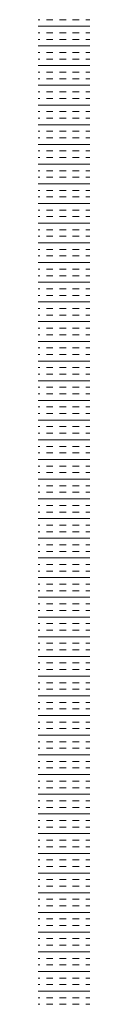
# Model space of a CAD drawing. Header units: millimetres. Extents: x -750 to 57307, y -2234 to 18901.
# Tile 58 of 102: x 17364 to 17389, y 11581 to 12058. Entities that reach past the tile are written whole.
import ezdxf

# ---------------------------------------------------------------- set-up
doc = ezdxf.new("R2010")
doc.units = ezdxf.units.MM
doc.header["$MEASUREMENT"] = 0
doc.layers.add('GREY SCALE', color=9, linetype='Continuous', lineweight=0, true_color=0x808080)
doc.layers.add('GREYSCALE', color=9, linetype='Continuous', lineweight=0, true_color=0x808080)

# ---------------------------------------------------------------- blocks, each defined once
blk = doc.blocks.new('FLOOR PLAN')
at = {"layer": 'GREYSCALE'}
for p, q in [((17363.9, 12057.96), (17364.7, 12057.96)), ((17363.9, 12054.77), (17388.96, 12054.77)), ((17367.88, 12057.96), (17371.06, 12057.96)), ((17374.25, 12057.96), (17377.43, 12057.96)), ((17380.61, 12057.96), (17383.79, 12057.96)), ((17386.98, 12057.96), (17388.96, 12057.96)), ((17363.9, 12051.59), (17364.7, 12051.59)), ((17367.88, 12051.59), (17371.06, 12051.59)), ((17374.25, 12051.59), (17377.43, 12051.59)), ((17380.61, 12051.59), (17383.79, 12051.59)), ((17386.98, 12051.59), (17388.96, 12051.59)), ((17363.9, 12048.41), (17364.7, 12048.41)), ((17363.9, 12045.23), (17388.96, 12045.23)), ((17367.88, 12048.41), (17371.06, 12048.41)), ((17374.25, 12048.41), (17377.43, 12048.41)), ((17380.61, 12048.41), (17383.79, 12048.41)), ((17386.98, 12048.41), (17388.96, 12048.41)), ((17363.9, 12042.04), (17364.7, 12042.04)), ((17367.88, 12042.04), (17371.06, 12042.04)), ((17374.25, 12042.04), (17377.43, 12042.04)), ((17380.61, 12042.04), (17383.79, 12042.04)), ((17386.98, 12042.04), (17388.96, 12042.04)), ((17363.9, 12038.86), (17364.7, 12038.86)), ((17363.9, 12035.68), (17388.96, 12035.68)), ((17367.88, 12038.86), (17371.06, 12038.86)), ((17374.25, 12038.86), (17377.43, 12038.86)), ((17380.61, 12038.86), (17383.79, 12038.86)), ((17386.98, 12038.86), (17388.96, 12038.86)), ((17363.9, 12032.5), (17364.7, 12032.5)), ((17367.88, 12032.5), (17371.06, 12032.5)), ((17374.25, 12032.5), (17377.43, 12032.5)), ((17380.61, 12032.5), (17383.79, 12032.5)), ((17386.98, 12032.5), (17388.96, 12032.5)), ((17363.9, 12029.31), (17364.7, 12029.31)), ((17363.9, 12026.13), (17388.96, 12026.13)), ((17367.88, 12029.31), (17371.06, 12029.31)), ((17374.25, 12029.31), (17377.43, 12029.31)), ((17380.61, 12029.31), (17383.79, 12029.31)), ((17386.98, 12029.31), (17388.96, 12029.31)), ((17363.9, 12022.95), (17364.7, 12022.95)), ((17367.88, 12022.95), (17371.06, 12022.95)), ((17374.25, 12022.95), (17377.43, 12022.95)), ((17380.61, 12022.95), (17383.79, 12022.95)), ((17386.98, 12022.95), (17388.96, 12022.95)), ((17363.9, 12019.76), (17364.7, 12019.76)), ((17363.9, 12016.58), (17388.96, 12016.58)), ((17367.88, 12019.76), (17371.06, 12019.76)), ((17374.25, 12019.76), (17377.43, 12019.76)), ((17380.61, 12019.76), (17383.79, 12019.76)), ((17386.98, 12019.76), (17388.96, 12019.76)), ((17363.9, 12013.4), (17364.7, 12013.4)), ((17367.88, 12013.4), (17371.06, 12013.4)), ((17374.25, 12013.4), (17377.43, 12013.4)), ((17380.61, 12013.4), (17383.79, 12013.4)), ((17386.98, 12013.4), (17388.96, 12013.4)), ((17363.9, 12010.22), (17364.7, 12010.22)), ((17363.9, 12007.03), (17388.96, 12007.03)), ((17367.88, 12010.22), (17371.06, 12010.22)), ((17374.25, 12010.22), (17377.43, 12010.22)), ((17380.61, 12010.22), (17383.79, 12010.22)), ((17386.98, 12010.22), (17388.96, 12010.22)), ((17363.9, 12003.85), (17364.7, 12003.85)), ((17367.88, 12003.85), (17371.06, 12003.85)), ((17374.25, 12003.85), (17377.43, 12003.85)), ((17380.61, 12003.85), (17383.79, 12003.85)), ((17386.98, 12003.85), (17388.96, 12003.85)), ((17363.9, 12000.67), (17364.7, 12000.67)), ((17363.9, 11997.49), (17388.96, 11997.49)), ((17367.88, 12000.67), (17371.06, 12000.67)), ((17374.25, 12000.67), (17377.43, 12000.67)), ((17380.61, 12000.67), (17383.79, 12000.67)), ((17386.98, 12000.67), (17388.96, 12000.67)), ((17363.9, 11994.3), (17364.7, 11994.3)), ((17367.88, 11994.3), (17371.06, 11994.3)), ((17374.25, 11994.3), (17377.43, 11994.3)), ((17380.61, 11994.3), (17383.79, 11994.3)), ((17386.98, 11994.3), (17388.96, 11994.3)), ((17363.9, 11991.12), (17364.7, 11991.12)), ((17363.9, 11987.94), (17388.96, 11987.94)), ((17367.88, 11991.12), (17371.06, 11991.12)), ((17374.25, 11991.12), (17377.43, 11991.12)), ((17380.61, 11991.12), (17383.79, 11991.12)), ((17386.98, 11991.12), (17388.96, 11991.12)), ((17363.9, 11984.75), (17364.7, 11984.75)), ((17367.88, 11984.75), (17371.06, 11984.75)), ((17374.25, 11984.75), (17377.43, 11984.75)), ((17380.61, 11984.75), (17383.79, 11984.75)), ((17386.98, 11984.75), (17388.96, 11984.75)), ((17363.9, 11981.57), (17364.7, 11981.57)), ((17363.9, 11978.39), (17388.96, 11978.39)), ((17367.88, 11981.57), (17371.06, 11981.57)), ((17374.25, 11981.57), (17377.43, 11981.57)), ((17380.61, 11981.57), (17383.79, 11981.57)), ((17386.98, 11981.57), (17388.96, 11981.57)), ((17363.9, 11975.21), (17364.7, 11975.21)), ((17367.88, 11975.21), (17371.06, 11975.21)), ((17374.25, 11975.21), (17377.43, 11975.21)), ((17380.61, 11975.21), (17383.79, 11975.21)), ((17386.98, 11975.21), (17388.96, 11975.21)), ((17363.9, 11972.02), (17364.7, 11972.02)), ((17363.9, 11968.84), (17388.96, 11968.84)), ((17367.88, 11972.02), (17371.06, 11972.02)), ((17374.25, 11972.02), (17377.43, 11972.02)), ((17380.61, 11972.02), (17383.79, 11972.02)), ((17386.98, 11972.02), (17388.96, 11972.02)), ((17363.9, 11965.66), (17364.7, 11965.66)), ((17367.88, 11965.66), (17371.06, 11965.66)), ((17374.25, 11965.66), (17377.43, 11965.66)), ((17380.61, 11965.66), (17383.79, 11965.66)), ((17386.98, 11965.66), (17388.96, 11965.66)), ((17363.9, 11962.48), (17364.7, 11962.48)), ((17363.9, 11959.29), (17388.96, 11959.29)), ((17367.88, 11962.48), (17371.06, 11962.48)), ((17374.25, 11962.48), (17377.43, 11962.48)), ((17380.61, 11962.48), (17383.79, 11962.48)), ((17386.98, 11962.48), (17388.96, 11962.48)), ((17363.9, 11956.11), (17364.7, 11956.11)), ((17367.88, 11956.11), (17371.06, 11956.11)), ((17374.25, 11956.11), (17377.43, 11956.11)), ((17380.61, 11956.11), (17383.79, 11956.11)), ((17386.98, 11956.11), (17388.96, 11956.11)), ((17363.9, 11952.93), (17364.7, 11952.93)), ((17363.9, 11949.75), (17388.96, 11949.75)), ((17367.88, 11952.93), (17371.06, 11952.93)), ((17374.25, 11952.93), (17377.43, 11952.93)), ((17380.61, 11952.93), (17383.79, 11952.93)), ((17386.98, 11952.93), (17388.96, 11952.93)), ((17363.9, 11946.56), (17364.7, 11946.56)), ((17367.88, 11946.56), (17371.06, 11946.56)), ((17374.25, 11946.56), (17377.43, 11946.56)), ((17380.61, 11946.56), (17383.79, 11946.56)), ((17386.98, 11946.56), (17388.96, 11946.56)), ((17363.9, 11943.38), (17364.7, 11943.38)), ((17363.9, 11940.2), (17388.96, 11940.2)), ((17367.88, 11943.38), (17371.06, 11943.38)), ((17374.25, 11943.38), (17377.43, 11943.38)), ((17380.61, 11943.38), (17383.79, 11943.38)), ((17386.98, 11943.38), (17388.96, 11943.38)), ((17363.9, 11937.01), (17364.7, 11937.01)), ((17367.88, 11937.01), (17371.06, 11937.01)), ((17374.25, 11937.01), (17377.43, 11937.01)), ((17380.61, 11937.01), (17383.79, 11937.01)), ((17386.98, 11937.01), (17388.96, 11937.01)), ((17363.9, 11933.83), (17364.7, 11933.83)), ((17363.9, 11930.65), (17388.96, 11930.65)), ((17367.88, 11933.83), (17371.06, 11933.83)), ((17374.25, 11933.83), (17377.43, 11933.83)), ((17380.61, 11933.83), (17383.79, 11933.83)), ((17386.98, 11933.83), (17388.96, 11933.83)), ((17363.9, 11927.47), (17364.7, 11927.47)), ((17367.88, 11927.47), (17371.06, 11927.47)), ((17374.25, 11927.47), (17377.43, 11927.47)), ((17380.61, 11927.47), (17383.79, 11927.47)), ((17386.98, 11927.47), (17388.96, 11927.47)), ((17363.9, 11924.28), (17364.7, 11924.28)), ((17363.9, 11921.1), (17388.96, 11921.1)), ((17367.88, 11924.28), (17371.06, 11924.28)), ((17374.25, 11924.28), (17377.43, 11924.28)), ((17380.61, 11924.28), (17383.79, 11924.28)), ((17386.98, 11924.28), (17388.96, 11924.28)), ((17363.9, 11917.92), (17364.7, 11917.92)), ((17367.88, 11917.92), (17371.06, 11917.92)), ((17374.25, 11917.92), (17377.43, 11917.92)), ((17380.61, 11917.92), (17383.79, 11917.92)), ((17386.98, 11917.92), (17388.96, 11917.92)), ((17363.9, 11914.74), (17364.7, 11914.74)), ((17363.9, 11911.55), (17388.96, 11911.55)), ((17367.88, 11914.74), (17371.06, 11914.74)), ((17374.25, 11914.74), (17377.43, 11914.74)), ((17380.61, 11914.74), (17383.79, 11914.74)), ((17386.98, 11914.74), (17388.96, 11914.74)), ((17363.9, 11908.37), (17364.7, 11908.37)), ((17367.88, 11908.37), (17371.06, 11908.37)), ((17374.25, 11908.37), (17377.43, 11908.37)), ((17380.61, 11908.37), (17383.79, 11908.37)), ((17386.98, 11908.37), (17388.96, 11908.37)), ((17363.9, 11905.19), (17364.7, 11905.19)), ((17363.9, 11902), (17388.96, 11902)), ((17367.88, 11905.19), (17371.06, 11905.19)), ((17374.25, 11905.19), (17377.43, 11905.19)), ((17380.61, 11905.19), (17383.79, 11905.19)), ((17386.98, 11905.19), (17388.96, 11905.19)), ((17363.9, 11898.82), (17364.7, 11898.82)), ((17367.88, 11898.82), (17371.06, 11898.82)), ((17374.25, 11898.82), (17377.43, 11898.82)), ((17380.61, 11898.82), (17383.79, 11898.82)), ((17386.98, 11898.82), (17388.96, 11898.82)), ((17363.9, 11895.64), (17364.7, 11895.64)), ((17363.9, 11892.46), (17388.96, 11892.46)), ((17367.88, 11895.64), (17371.06, 11895.64)), ((17374.25, 11895.64), (17377.43, 11895.64)), ((17380.61, 11895.64), (17383.79, 11895.64)), ((17386.98, 11895.64), (17388.96, 11895.64)), ((17363.9, 11889.27), (17364.7, 11889.27)), ((17367.88, 11889.27), (17371.06, 11889.27)), ((17374.25, 11889.27), (17377.43, 11889.27)), ((17380.61, 11889.27), (17383.79, 11889.27)), ((17386.98, 11889.27), (17388.96, 11889.27)), ((17363.9, 11886.09), (17364.7, 11886.09)), ((17363.9, 11882.91), (17388.96, 11882.91)), ((17367.88, 11886.09), (17371.06, 11886.09)), ((17374.25, 11886.09), (17377.43, 11886.09)), ((17380.61, 11886.09), (17383.79, 11886.09)), ((17386.98, 11886.09), (17388.96, 11886.09)), ((17363.9, 11879.73), (17364.7, 11879.73)), ((17367.88, 11879.73), (17371.06, 11879.73)), ((17374.25, 11879.73), (17377.43, 11879.73)), ((17380.61, 11879.73), (17383.79, 11879.73)), ((17386.98, 11879.73), (17388.96, 11879.73)), ((17363.9, 11876.54), (17364.7, 11876.54)), ((17363.9, 11873.36), (17388.96, 11873.36)), ((17367.88, 11876.54), (17371.06, 11876.54)), ((17374.25, 11876.54), (17377.43, 11876.54)), ((17380.61, 11876.54), (17383.79, 11876.54)), ((17386.98, 11876.54), (17388.96, 11876.54)), ((17363.9, 11870.18), (17364.7, 11870.18)), ((17367.88, 11870.18), (17371.06, 11870.18)), ((17374.25, 11870.18), (17377.43, 11870.18)), ((17380.61, 11870.18), (17383.79, 11870.18)), ((17386.98, 11870.18), (17388.96, 11870.18)), ((17363.9, 11867), (17364.7, 11867)), ((17363.9, 11863.81), (17388.96, 11863.81)), ((17367.88, 11867), (17371.06, 11867)), ((17374.25, 11867), (17377.43, 11867)), ((17380.61, 11867), (17383.79, 11867)), ((17386.98, 11867), (17388.96, 11867)), ((17363.9, 11860.63), (17364.7, 11860.63)), ((17367.88, 11860.63), (17371.06, 11860.63)), ((17374.25, 11860.63), (17377.43, 11860.63)), ((17380.61, 11860.63), (17383.79, 11860.63)), ((17386.98, 11860.63), (17388.96, 11860.63)), ((17363.9, 11857.45), (17364.7, 11857.45)), ((17363.9, 11854.26), (17388.96, 11854.26)), ((17367.88, 11857.45), (17371.06, 11857.45)), ((17374.25, 11857.45), (17377.43, 11857.45)), ((17380.61, 11857.45), (17383.79, 11857.45)), ((17386.98, 11857.45), (17388.96, 11857.45)), ((17363.9, 11851.08), (17364.7, 11851.08)), ((17367.88, 11851.08), (17371.06, 11851.08)), ((17374.25, 11851.08), (17377.43, 11851.08)), ((17380.61, 11851.08), (17383.79, 11851.08)), ((17386.98, 11851.08), (17388.96, 11851.08)), ((17363.9, 11847.9), (17364.7, 11847.9)), ((17363.9, 11844.72), (17388.96, 11844.72)), ((17367.88, 11847.9), (17371.06, 11847.9)), ((17374.25, 11847.9), (17377.43, 11847.9)), ((17380.61, 11847.9), (17383.79, 11847.9)), ((17386.98, 11847.9), (17388.96, 11847.9)), ((17363.9, 11841.53), (17364.7, 11841.53)), ((17367.88, 11841.53), (17371.06, 11841.53)), ((17374.25, 11841.53), (17377.43, 11841.53)), ((17380.61, 11841.53), (17383.79, 11841.53)), ((17386.98, 11841.53), (17388.96, 11841.53)), ((17363.9, 11838.35), (17364.7, 11838.35)), ((17363.9, 11835.17), (17388.96, 11835.17)), ((17367.88, 11838.35), (17371.06, 11838.35)), ((17374.25, 11838.35), (17377.43, 11838.35)), ((17380.61, 11838.35), (17383.79, 11838.35)), ((17386.98, 11838.35), (17388.96, 11838.35)), ((17363.9, 11831.99), (17364.7, 11831.99)), ((17367.88, 11831.99), (17371.06, 11831.99)), ((17374.25, 11831.99), (17377.43, 11831.99)), ((17380.61, 11831.99), (17383.79, 11831.99)), ((17386.98, 11831.99), (17388.96, 11831.99)), ((17363.9, 11828.8), (17364.7, 11828.8)), ((17363.9, 11825.62), (17388.96, 11825.62)), ((17367.88, 11828.8), (17371.06, 11828.8)), ((17374.25, 11828.8), (17377.43, 11828.8)), ((17380.61, 11828.8), (17383.79, 11828.8)), ((17386.98, 11828.8), (17388.96, 11828.8)), ((17363.9, 11822.44), (17364.7, 11822.44)), ((17367.88, 11822.44), (17371.06, 11822.44)), ((17374.25, 11822.44), (17377.43, 11822.44)), ((17380.61, 11822.44), (17383.79, 11822.44)), ((17386.98, 11822.44), (17388.96, 11822.44)), ((17363.9, 11819.25), (17364.7, 11819.25)), ((17363.9, 11816.07), (17388.96, 11816.07)), ((17367.88, 11819.25), (17371.06, 11819.25)), ((17374.25, 11819.25), (17377.43, 11819.25)), ((17380.61, 11819.25), (17383.79, 11819.25)), ((17386.98, 11819.25), (17388.96, 11819.25)), ((17363.9, 11812.89), (17364.7, 11812.89)), ((17367.88, 11812.89), (17371.06, 11812.89)), ((17374.25, 11812.89), (17377.43, 11812.89)), ((17380.61, 11812.89), (17383.79, 11812.89)), ((17386.98, 11812.89), (17388.96, 11812.89)), ((17363.9, 11809.71), (17364.7, 11809.71)), ((17363.9, 11806.52), (17388.96, 11806.52)), ((17367.88, 11809.71), (17371.06, 11809.71)), ((17374.25, 11809.71), (17377.43, 11809.71)), ((17380.61, 11809.71), (17383.79, 11809.71)), ((17386.98, 11809.71), (17388.96, 11809.71)), ((17363.9, 11803.34), (17364.7, 11803.34)), ((17367.88, 11803.34), (17371.06, 11803.34)), ((17374.25, 11803.34), (17377.43, 11803.34)), ((17380.61, 11803.34), (17383.79, 11803.34)), ((17386.98, 11803.34), (17388.96, 11803.34)), ((17363.9, 11800.16), (17364.7, 11800.16)), ((17363.9, 11796.98), (17388.96, 11796.98)), ((17367.88, 11800.16), (17371.06, 11800.16)), ((17374.25, 11800.16), (17377.43, 11800.16)), ((17380.61, 11800.16), (17383.79, 11800.16)), ((17386.98, 11800.16), (17388.96, 11800.16)), ((17363.9, 11793.79), (17364.7, 11793.79)), ((17367.88, 11793.79), (17371.06, 11793.79)), ((17374.25, 11793.79), (17377.43, 11793.79)), ((17380.61, 11793.79), (17383.79, 11793.79)), ((17386.98, 11793.79), (17388.96, 11793.79)), ((17363.9, 11790.61), (17364.7, 11790.61)), ((17363.9, 11787.43), (17388.96, 11787.43)), ((17367.88, 11790.61), (17371.06, 11790.61)), ((17374.25, 11790.61), (17377.43, 11790.61)), ((17380.61, 11790.61), (17383.79, 11790.61)), ((17386.98, 11790.61), (17388.96, 11790.61)), ((17363.9, 11784.25), (17364.7, 11784.25)), ((17367.88, 11784.25), (17371.06, 11784.25)), ((17374.25, 11784.25), (17377.43, 11784.25)), ((17380.61, 11784.25), (17383.79, 11784.25)), ((17386.98, 11784.25), (17388.96, 11784.25)), ((17363.9, 11781.06), (17364.7, 11781.06)), ((17363.9, 11777.88), (17388.96, 11777.88)), ((17367.88, 11781.06), (17371.06, 11781.06)), ((17374.25, 11781.06), (17377.43, 11781.06)), ((17380.61, 11781.06), (17383.79, 11781.06)), ((17386.98, 11781.06), (17388.96, 11781.06)), ((17363.9, 11774.7), (17364.7, 11774.7)), ((17367.88, 11774.7), (17371.06, 11774.7)), ((17374.25, 11774.7), (17377.43, 11774.7)), ((17380.61, 11774.7), (17383.79, 11774.7)), ((17386.98, 11774.7), (17388.96, 11774.7)), ((17363.9, 11771.51), (17364.7, 11771.51)), ((17363.9, 11768.33), (17388.96, 11768.33)), ((17367.88, 11771.51), (17371.06, 11771.51)), ((17374.25, 11771.51), (17377.43, 11771.51)), ((17380.61, 11771.51), (17383.79, 11771.51)), ((17386.98, 11771.51), (17388.96, 11771.51)), ((17363.9, 11765.15), (17364.7, 11765.15)), ((17367.88, 11765.15), (17371.06, 11765.15)), ((17374.25, 11765.15), (17377.43, 11765.15)), ((17380.61, 11765.15), (17383.79, 11765.15)), ((17386.98, 11765.15), (17388.96, 11765.15)), ((17363.9, 11761.97), (17364.7, 11761.97)), ((17363.9, 11758.78), (17388.96, 11758.78)), ((17367.88, 11761.97), (17371.06, 11761.97)), ((17374.25, 11761.97), (17377.43, 11761.97)), ((17380.61, 11761.97), (17383.79, 11761.97)), ((17386.98, 11761.97), (17388.96, 11761.97)), ((17363.9, 11755.6), (17364.7, 11755.6)), ((17367.88, 11755.6), (17371.06, 11755.6)), ((17374.25, 11755.6), (17377.43, 11755.6)), ((17380.61, 11755.6), (17383.79, 11755.6)), ((17386.98, 11755.6), (17388.96, 11755.6)), ((17363.9, 11752.42), (17364.7, 11752.42)), ((17363.9, 11749.24), (17388.96, 11749.24)), ((17367.88, 11752.42), (17371.06, 11752.42)), ((17374.25, 11752.42), (17377.43, 11752.42)), ((17380.61, 11752.42), (17383.79, 11752.42)), ((17386.98, 11752.42), (17388.96, 11752.42)), ((17363.9, 11746.05), (17364.7, 11746.05)), ((17367.88, 11746.05), (17371.06, 11746.05)), ((17374.25, 11746.05), (17377.43, 11746.05)), ((17380.61, 11746.05), (17383.79, 11746.05)), ((17386.98, 11746.05), (17388.96, 11746.05)), ((17363.9, 11742.87), (17364.7, 11742.87)), ((17363.9, 11739.69), (17388.96, 11739.69)), ((17367.88, 11742.87), (17371.06, 11742.87)), ((17374.25, 11742.87), (17377.43, 11742.87)), ((17380.61, 11742.87), (17383.79, 11742.87)), ((17386.98, 11742.87), (17388.96, 11742.87)), ((17363.9, 11736.5), (17364.7, 11736.5)), ((17367.88, 11736.5), (17371.06, 11736.5)), ((17374.25, 11736.5), (17377.43, 11736.5)), ((17380.61, 11736.5), (17383.79, 11736.5)), ((17386.98, 11736.5), (17388.96, 11736.5)), ((17363.9, 11733.32), (17364.7, 11733.32)), ((17363.9, 11730.14), (17388.96, 11730.14)), ((17367.88, 11733.32), (17371.06, 11733.32)), ((17374.25, 11733.32), (17377.43, 11733.32)), ((17380.61, 11733.32), (17383.79, 11733.32)), ((17386.98, 11733.32), (17388.96, 11733.32)), ((17363.9, 11726.96), (17364.7, 11726.96)), ((17367.88, 11726.96), (17371.06, 11726.96)), ((17374.25, 11726.96), (17377.43, 11726.96)), ((17380.61, 11726.96), (17383.79, 11726.96)), ((17386.98, 11726.96), (17388.96, 11726.96)), ((17363.9, 11723.77), (17364.7, 11723.77)), ((17363.9, 11720.59), (17388.96, 11720.59)), ((17367.88, 11723.77), (17371.06, 11723.77)), ((17374.25, 11723.77), (17377.43, 11723.77)), ((17380.61, 11723.77), (17383.79, 11723.77)), ((17386.98, 11723.77), (17388.96, 11723.77)), ((17363.9, 11717.41), (17364.7, 11717.41)), ((17367.88, 11717.41), (17371.06, 11717.41)), ((17374.25, 11717.41), (17377.43, 11717.41)), ((17380.61, 11717.41), (17383.79, 11717.41)), ((17386.98, 11717.41), (17388.96, 11717.41)), ((17363.9, 11714.23), (17364.7, 11714.23)), ((17363.9, 11711.04), (17388.96, 11711.04)), ((17367.88, 11714.23), (17371.06, 11714.23)), ((17374.25, 11714.23), (17377.43, 11714.23)), ((17380.61, 11714.23), (17383.79, 11714.23)), ((17386.98, 11714.23), (17388.96, 11714.23)), ((17363.9, 11707.86), (17364.7, 11707.86)), ((17367.88, 11707.86), (17371.06, 11707.86)), ((17374.25, 11707.86), (17377.43, 11707.86)), ((17380.61, 11707.86), (17383.79, 11707.86)), ((17386.98, 11707.86), (17388.96, 11707.86)), ((17363.9, 11704.68), (17364.7, 11704.68)), ((17363.9, 11701.49), (17388.96, 11701.49)), ((17367.88, 11704.68), (17371.06, 11704.68)), ((17374.25, 11704.68), (17377.43, 11704.68)), ((17380.61, 11704.68), (17383.79, 11704.68)), ((17386.98, 11704.68), (17388.96, 11704.68)), ((17363.9, 11698.31), (17364.7, 11698.31)), ((17367.88, 11698.31), (17371.06, 11698.31)), ((17374.25, 11698.31), (17377.43, 11698.31)), ((17380.61, 11698.31), (17383.79, 11698.31)), ((17386.98, 11698.31), (17388.96, 11698.31)), ((17363.9, 11695.13), (17364.7, 11695.13)), ((17363.9, 11691.95), (17388.96, 11691.95)), ((17367.88, 11695.13), (17371.06, 11695.13)), ((17374.25, 11695.13), (17377.43, 11695.13)), ((17380.61, 11695.13), (17383.79, 11695.13)), ((17386.98, 11695.13), (17388.96, 11695.13)), ((17363.9, 11688.76), (17364.7, 11688.76)), ((17367.88, 11688.76), (17371.06, 11688.76)), ((17374.25, 11688.76), (17377.43, 11688.76)), ((17380.61, 11688.76), (17383.79, 11688.76)), ((17386.98, 11688.76), (17388.96, 11688.76)), ((17363.9, 11685.58), (17364.7, 11685.58)), ((17363.9, 11682.4), (17388.96, 11682.4)), ((17367.88, 11685.58), (17371.06, 11685.58)), ((17374.25, 11685.58), (17377.43, 11685.58)), ((17380.61, 11685.58), (17383.79, 11685.58)), ((17386.98, 11685.58), (17388.96, 11685.58)), ((17363.9, 11679.22), (17364.7, 11679.22)), ((17367.88, 11679.22), (17371.06, 11679.22)), ((17374.25, 11679.22), (17377.43, 11679.22)), ((17380.61, 11679.22), (17383.79, 11679.22)), ((17386.98, 11679.22), (17388.96, 11679.22)), ((17363.9, 11676.03), (17364.7, 11676.03)), ((17363.9, 11672.85), (17388.96, 11672.85)), ((17367.88, 11676.03), (17371.06, 11676.03)), ((17374.25, 11676.03), (17377.43, 11676.03)), ((17380.61, 11676.03), (17383.79, 11676.03)), ((17386.98, 11676.03), (17388.96, 11676.03)), ((17363.9, 11669.67), (17364.7, 11669.67)), ((17367.88, 11669.67), (17371.06, 11669.67)), ((17374.25, 11669.67), (17377.43, 11669.67)), ((17380.61, 11669.67), (17383.79, 11669.67)), ((17386.98, 11669.67), (17388.96, 11669.67)), ((17363.9, 11666.49), (17364.7, 11666.49)), ((17363.9, 11663.3), (17388.96, 11663.3)), ((17367.88, 11666.49), (17371.06, 11666.49)), ((17374.25, 11666.49), (17377.43, 11666.49)), ((17380.61, 11666.49), (17383.79, 11666.49)), ((17386.98, 11666.49), (17388.96, 11666.49)), ((17363.9, 11660.12), (17364.7, 11660.12)), ((17367.88, 11660.12), (17371.06, 11660.12)), ((17374.25, 11660.12), (17377.43, 11660.12)), ((17380.61, 11660.12), (17383.79, 11660.12)), ((17386.98, 11660.12), (17388.96, 11660.12)), ((17363.9, 11656.94), (17364.7, 11656.94)), ((17363.9, 11653.75), (17388.96, 11653.75)), ((17367.88, 11656.94), (17371.06, 11656.94)), ((17374.25, 11656.94), (17377.43, 11656.94)), ((17380.61, 11656.94), (17383.79, 11656.94)), ((17386.98, 11656.94), (17388.96, 11656.94)), ((17363.9, 11650.57), (17364.7, 11650.57)), ((17367.88, 11650.57), (17371.06, 11650.57)), ((17374.25, 11650.57), (17377.43, 11650.57)), ((17380.61, 11650.57), (17383.79, 11650.57)), ((17386.98, 11650.57), (17388.96, 11650.57)), ((17363.9, 11647.39), (17364.7, 11647.39)), ((17363.9, 11644.21), (17388.96, 11644.21)), ((17367.88, 11647.39), (17371.06, 11647.39)), ((17374.25, 11647.39), (17377.43, 11647.39)), ((17380.61, 11647.39), (17383.79, 11647.39)), ((17386.98, 11647.39), (17388.96, 11647.39)), ((17363.9, 11641.02), (17364.7, 11641.02)), ((17367.88, 11641.02), (17371.06, 11641.02)), ((17374.25, 11641.02), (17377.43, 11641.02)), ((17380.61, 11641.02), (17383.79, 11641.02)), ((17386.98, 11641.02), (17388.96, 11641.02)), ((17363.9, 11637.84), (17364.7, 11637.84)), ((17363.9, 11634.66), (17388.96, 11634.66)), ((17367.88, 11637.84), (17371.06, 11637.84)), ((17374.25, 11637.84), (17377.43, 11637.84)), ((17380.61, 11637.84), (17383.79, 11637.84)), ((17386.98, 11637.84), (17388.96, 11637.84)), ((17363.9, 11631.48), (17364.7, 11631.48)), ((17367.88, 11631.48), (17371.06, 11631.48)), ((17374.25, 11631.48), (17377.43, 11631.48)), ((17380.61, 11631.48), (17383.79, 11631.48)), ((17386.98, 11631.48), (17388.96, 11631.48)), ((17363.9, 11628.29), (17364.7, 11628.29)), ((17363.9, 11625.11), (17388.96, 11625.11)), ((17367.88, 11628.29), (17371.06, 11628.29)), ((17374.25, 11628.29), (17377.43, 11628.29)), ((17380.61, 11628.29), (17383.79, 11628.29)), ((17386.98, 11628.29), (17388.96, 11628.29)), ((17363.9, 11621.93), (17364.7, 11621.93)), ((17367.88, 11621.93), (17371.06, 11621.93)), ((17374.25, 11621.93), (17377.43, 11621.93)), ((17380.61, 11621.93), (17383.79, 11621.93)), ((17386.98, 11621.93), (17388.96, 11621.93)), ((17363.9, 11618.74), (17364.7, 11618.74)), ((17363.9, 11615.56), (17388.96, 11615.56)), ((17367.88, 11618.74), (17371.06, 11618.74)), ((17374.25, 11618.74), (17377.43, 11618.74)), ((17380.61, 11618.74), (17383.79, 11618.74)), ((17386.98, 11618.74), (17388.96, 11618.74)), ((17363.9, 11612.38), (17364.7, 11612.38)), ((17367.88, 11612.38), (17371.06, 11612.38)), ((17374.25, 11612.38), (17377.43, 11612.38)), ((17380.61, 11612.38), (17383.79, 11612.38)), ((17386.98, 11612.38), (17388.96, 11612.38)), ((17363.9, 11609.2), (17364.7, 11609.2)), ((17363.9, 11606.01), (17388.96, 11606.01)), ((17367.88, 11609.2), (17371.06, 11609.2)), ((17374.25, 11609.2), (17377.43, 11609.2)), ((17380.61, 11609.2), (17383.79, 11609.2)), ((17386.98, 11609.2), (17388.96, 11609.2)), ((17363.9, 11602.83), (17364.7, 11602.83)), ((17367.88, 11602.83), (17371.06, 11602.83)), ((17374.25, 11602.83), (17377.43, 11602.83)), ((17380.61, 11602.83), (17383.79, 11602.83)), ((17386.98, 11602.83), (17388.96, 11602.83)), ((17363.9, 11599.65), (17364.7, 11599.65)), ((17363.9, 11596.47), (17388.96, 11596.47)), ((17367.88, 11599.65), (17371.06, 11599.65)), ((17374.25, 11599.65), (17377.43, 11599.65)), ((17380.61, 11599.65), (17383.79, 11599.65)), ((17386.98, 11599.65), (17388.96, 11599.65)), ((17363.9, 11593.28), (17364.7, 11593.28)), ((17367.88, 11593.28), (17371.06, 11593.28)), ((17374.25, 11593.28), (17377.43, 11593.28)), ((17380.61, 11593.28), (17383.79, 11593.28)), ((17386.98, 11593.28), (17388.96, 11593.28)), ((17363.9, 11590.1), (17364.7, 11590.1)), ((17363.9, 11586.92), (17388.96, 11586.92)), ((17367.88, 11590.1), (17371.06, 11590.1)), ((17374.25, 11590.1), (17377.43, 11590.1)), ((17380.61, 11590.1), (17383.79, 11590.1)), ((17386.98, 11590.1), (17388.96, 11590.1)), ((17363.9, 11583.74), (17364.7, 11583.74)), ((17367.88, 11583.74), (17371.06, 11583.74)), ((17374.25, 11583.74), (17377.43, 11583.74)), ((17380.61, 11583.74), (17383.79, 11583.74)), ((17386.98, 11583.74), (17388.96, 11583.74)), ((17363.9, 11580.55), (17364.7, 11580.55)), ((17367.88, 11580.55), (17371.06, 11580.55)), ((17374.25, 11580.55), (17377.43, 11580.55)), ((17380.61, 11580.55), (17383.79, 11580.55)), ((17386.98, 11580.55), (17388.96, 11580.55))]:
    blk.add_line(p, q, dxfattribs=at)

msp = doc.modelspace()

# ---------------------------------------------------------------- block references
at = {"layer": 'GREY SCALE', "ltscale": 5}
msp.add_blockref('FLOOR PLAN', (0, 0), dxfattribs=at)

doc.saveas('drawing.dxf')
